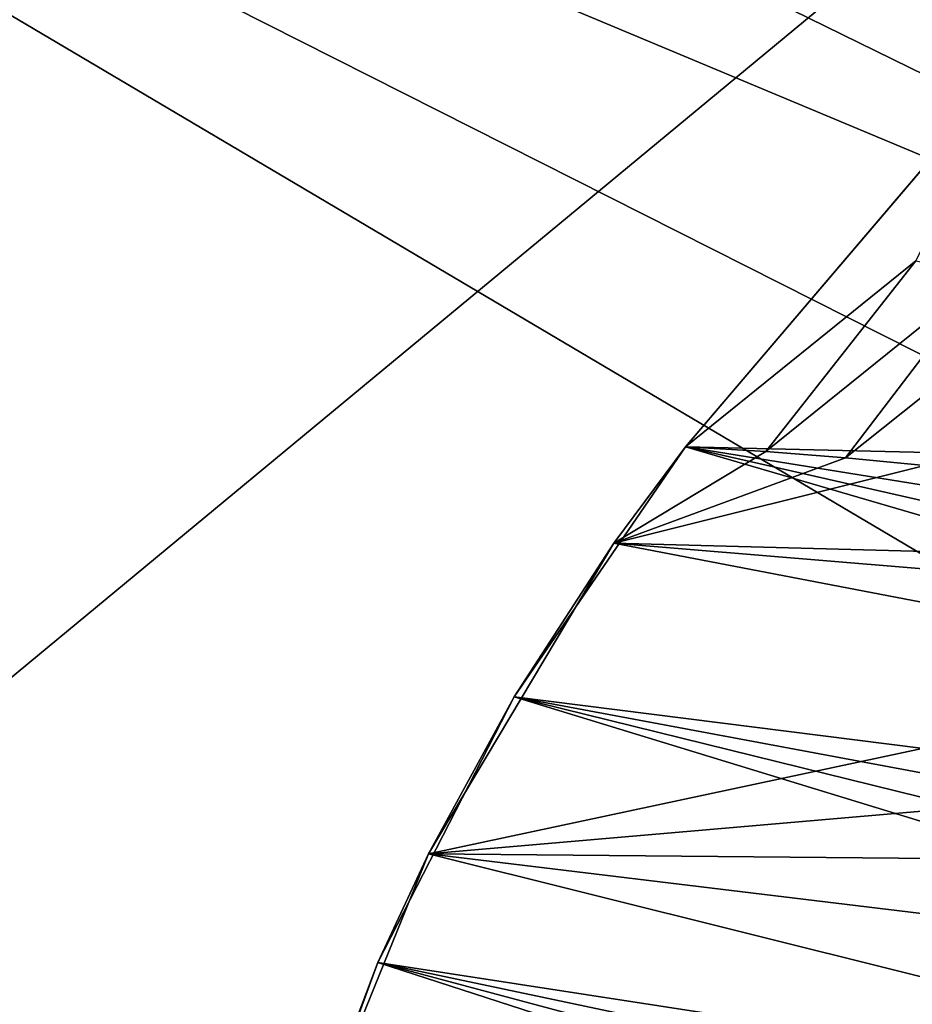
# Model space of a CAD drawing. Header units: metres. Extents: x -1004 to 0, y -708 to 0.
# Tile 61 of 93: x -267 to -177, y -256 to -157. Entities that reach past the tile are written whole.
import ezdxf

# ---------------------------------------------------------------- set-up
doc = ezdxf.new("R2010")
doc.units = ezdxf.units.M

msp = doc.modelspace()

# ---------------------------------------------------------------- linework, layer by layer
at = {"layer": 'top01'}
for points in [[(-199.991806, -200.041229, 659.375977), (-167.226578, -161.581223, 660.234009), (-167.297272, -161.656906, 628.322815)], [(-167.226578, -161.581223, 660.234009), (-199.991806, -200.041229, 659.375977), (-51.756859, -203.4944, 663.25769)], [(-199.991806, -200.041229, 628.322754), (-199.991806, -200.041229, 659.375977), (-167.297272, -161.656906, 628.322815)], [(-167.297272, -161.656906, 628.322815), (-176.989548, -181.461639, 596.400208), (-199.991806, -200.041229, 628.322754)], [(-176.989548, -181.461639, 596.400208), (-191.985825, -200.522949, 596.473022), (-199.991806, -200.041229, 628.322754)], [(-170.049423, -182.841278, 564.527039), (-191.985825, -200.522949, 596.473022), (-176.989548, -181.461639, 596.400208)], [(-170.049423, -182.841278, 564.527039), (-184.020691, -201.148712, 564.636169), (-191.985825, -200.522949, 596.473022)], [(-163.226166, -184.581711, 532.733521), (-184.020691, -201.148712, 564.636169), (-170.049423, -182.841278, 564.527039)], [(-184.020691, -201.148712, 564.636169), (-163.226166, -184.581711, 532.733521), (-176.092682, -201.890305, 532.825073)], [(-207.142624, -209.675964, 628.322754), (-217.099503, -225.030426, 658.92804), (-199.991806, -200.041229, 659.375977)], [(-217.099503, -225.030426, 658.92804), (-36.372501, -247.83252, 663.660522), (-199.991806, -200.041229, 659.375977)], [(-199.991806, -200.041229, 628.322754), (-207.142624, -209.675964, 628.322754), (-199.991806, -200.041229, 659.375977)], [(-199.991806, -200.041229, 628.322754), (-191.985825, -200.522949, 596.473022), (-207.142624, -209.675964, 628.322754)], [(-191.985825, -200.522949, 596.473022), (-184.020691, -201.148712, 564.636169), (-207.142624, -209.675964, 628.322754)], [(-199.991806, -200.041229, 659.375977), (-43.425484, -225.2939, 663.47583), (-51.756859, -203.4944, 663.25769)], [(-36.372501, -247.83252, 663.660522), (-39.733574, -236.477509, 663.57251), (-199.991806, -200.041229, 659.375977)], [(-199.991806, -200.041229, 659.375977), (-39.733574, -236.477509, 663.57251), (-43.425484, -225.2939, 663.47583)], [(-207.142624, -209.675964, 628.322754), (-184.020691, -201.148712, 564.636169), (-176.092682, -201.890305, 532.825073)], [(-176.092682, -201.890305, 532.825073), (-173.494675, -210.559433, 501.049255), (-207.142624, -209.675964, 628.322754)], [(-207.142624, -209.675964, 628.322754), (-140.283661, -222.487015, 348.718903), (-225.66304, -240.703903, 628.322754)], [(-207.142624, -209.675964, 628.322754), (-225.66304, -240.703903, 628.322754), (-217.099503, -225.030426, 658.92804)], [(-173.494675, -210.559433, 501.049255), (-141.307709, -215.118286, 369.979431), (-207.142624, -209.675964, 628.322754)], [(-141.307709, -215.118286, 369.979431), (-140.283661, -222.487015, 348.718903), (-207.142624, -209.675964, 628.322754)], [(-140.283661, -222.487015, 348.718903), (-141.299973, -233.427643, 329.0495), (-225.66304, -240.703903, 628.322754)], [(-225.66304, -240.703903, 628.322754), (-230.749008, -251.574356, 658.570618), (-217.099503, -225.030426, 658.92804)], [(-217.099503, -225.030426, 658.92804), (-230.749008, -251.574356, 658.570618), (-28.373259, -282.777893, 663.869995)], [(-30.6833, -270.99826, 663.809509), (-33.352577, -259.344513, 663.739624), (-217.099503, -225.030426, 658.92804)], [(-33.352577, -259.344513, 663.739624), (-36.372501, -247.83252, 663.660522), (-217.099503, -225.030426, 658.92804)], [(-30.6833, -270.99826, 663.809509), (-217.099503, -225.030426, 658.92804), (-28.373259, -282.777893, 663.869995)], [(-225.66304, -240.703903, 628.322754), (-141.299973, -233.427643, 329.0495), (-142.59079, -241.491135, 318.326752)], [(-225.66304, -240.703903, 628.322754), (-145.982285, -260.593109, 299.613037), (-239.503754, -274.748077, 628.322754)], [(-225.66304, -240.703903, 628.322754), (-239.503754, -274.748077, 628.322754), (-230.749008, -251.574356, 658.570618)], [(-142.59079, -241.491135, 318.326752), (-144.199799, -250.576172, 308.491089), (-225.66304, -240.703903, 628.322754)], [(-144.199799, -250.576172, 308.491089), (-145.982285, -260.593109, 299.613037), (-225.66304, -240.703903, 628.322754)], [(-239.503754, -274.748077, 628.322754), (-240.962219, -279.48526, 658.303162), (-230.749008, -251.574356, 658.570618)], [(-230.749008, -251.574356, 658.570618), (-240.962219, -279.48526, 658.303162), (-23.669832, -318.703949, 663.993164)], [(-28.373259, -282.777893, 663.869995), (-230.749008, -251.574356, 658.570618), (-26.430094, -294.66687, 663.920898)], [(-230.749008, -251.574356, 658.570618), (-24.860432, -306.648102, 663.961975), (-26.430094, -294.66687, 663.920898)], [(-24.860432, -306.648102, 663.961975), (-230.749008, -251.574356, 658.570618), (-23.669832, -318.703949, 663.993164)]]:
    msp.add_3dface(points, dxfattribs=at)
at = {"layer": 'top0123459'}
for points in [[(-10, -10, 90), (-787.024658, -653.266907, 90), (-994.049377, -10, 90)], [(-217.024689, -653.266907, 90), (-787.024658, -653.266907, 90), (-10, -10, 90)], [(-10.00001, -694.05426, 90), (-217.024689, -653.266907, 90), (-10, -10, 90)], [(-64.753777, -187.940262, 115.05761), (-262.337708, -69.78093, 117.120087), (-310.246368, -71.936356, 117.082466)], [(-64.753777, -187.940262, 115.05761), (-67.72126, -157.298248, 115.592468), (-262.337708, -69.78093, 117.120087)], [(-358.174194, -73.613029, 117.0532), (-64.753777, -187.940262, 115.05761), (-310.246368, -71.936356, 117.082466)], [(-406.116364, -74.810768, 117.032295), (-62.341656, -218.630981, 114.521904), (-358.174194, -73.613029, 117.0532)], [(-62.341656, -218.630981, 114.521904), (-64.753777, -187.940262, 115.05761), (-358.174194, -73.613029, 117.0532)], [(-489.911804, -508.234253, 109.466858), (-59.186478, -280.118256, 113.448639), (-406.116364, -74.810768, 117.032295)], [(-59.186478, -280.118256, 113.448639), (-60.485687, -249.360321, 113.985519), (-406.116364, -74.810768, 117.032295)], [(-406.116364, -74.810768, 117.032295), (-60.485687, -249.360321, 113.985519), (-62.341656, -218.630981, 114.521904)]]:
    msp.add_3dface(points, dxfattribs=at)

doc.saveas('drawing.dxf')
